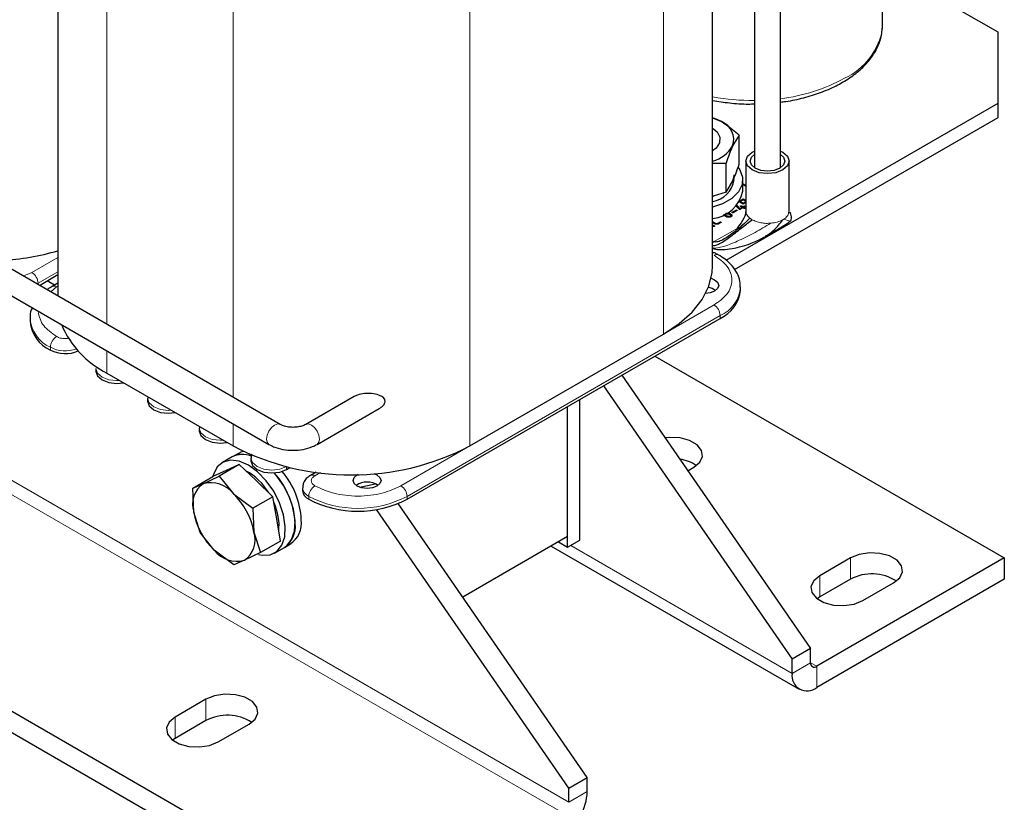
# Model space of a CAD drawing. Header units: millimetres. Extents: x 5 to 418, y 2 to 292.
# Tile 26 of 51: x 250 to 295, y 54 to 90. Entities that reach past the tile are written whole.
import ezdxf

# ---------------------------------------------------------------- set-up
doc = ezdxf.new("R2010")
doc.units = ezdxf.units.MM

msp = doc.modelspace()

# ---------------------------------------------------------------- linework, layer by layer
at = {"color": 7, "linetype": 'Continuous', "lineweight": 25}
for p, q in [((289.5933, 89.5194), (289.5933, 112.6582)), ((283.7004, 108.7638), (283.7004, 82.9835)), ((284.9004, 82.9835), (284.9004, 108.7638)), ((281.7757, 78.4575), (281.7757, 104.6352)), ((251.6678, 103.231), (251.6678, 77.0631)), ((294.907, 89.1927), (289.5933, 92.2603)), ((294.907, 85.9271), (294.907, 89.1927)), ((282.3983, 78.706), (294.907, 85.9271)), ((294.907, 85.2739), (294.907, 85.9271)), ((281.7757, 85.2539), (282.1791, 85.0786)), ((282.7871, 78.2772), (294.907, 85.2739)), ((282.9956, 84.4614), (282.6967, 83.9633)), ((282.9956, 83.12), (282.9956, 84.4614)), ((266.2551, 48.3218), (204.3125, 84.0804)), ((283.5933, 83.6745), (283.7004, 83.7281)), ((266.2551, 47.3419), (204.3125, 83.1006)), ((281.7757, 83.1645), (282.3979, 83.1736)), ((282.3979, 81.8322), (282.3979, 83.1736)), ((283.3004, 83.2663), (283.3004, 80.98)), ((283.7004, 82.9835), (283.7018, 82.9599)), ((284.899, 82.9599), (284.9004, 82.9835)), ((285.3004, 80.98), (285.3004, 83.2663)), ((282.3979, 81.8322), (282.6967, 82.3302)), ((283.1649, 81.8779), (283.1649, 82.4004)), ((283.3004, 82.1465), (283.1649, 82.2247)), ((281.7757, 81.6328), (281.8136, 81.6459)), ((282.3979, 81.8322), (281.7959, 81.6604)), ((283.0504, 81.4551), (283.1789, 81.5292)), ((283.1789, 81.5292), (283.3004, 81.4591)), ((283.1789, 81.4966), (283.1789, 81.5292)), ((282.9946, 81.0522), (282.8552, 81.1971)), ((283.028, 81.0566), (282.874, 81.2167)), ((282.8894, 81.2333), (283.028, 81.0892)), ((283.1789, 81.288), (283.0087, 81.3862)), ((283.1789, 81.4966), (283.0211, 81.4055)), ((283.028, 81.0892), (283.1272, 81.1465)), ((283.1272, 81.1138), (283.028, 81.0566)), ((283.028, 81.0566), (283.028, 81.0892)), ((283.0297, 81.4084), (283.1789, 81.4945)), ((283.0297, 81.4084), (283.0297, 81.3758)), ((283.1789, 81.3223), (283.0297, 81.4084)), ((283.1789, 81.2897), (283.0297, 81.3758)), ((283.1697, 81.1219), (283.0426, 81.0486)), ((283.1272, 81.1465), (283.0635, 81.1833)), ((283.106, 81.2078), (283.1697, 81.171)), ((283.1697, 81.1384), (283.106, 81.1752)), ((283.1272, 81.1138), (283.1272, 81.1465)), ((283.1697, 81.171), (283.2122, 81.1956)), ((283.1697, 81.1384), (283.1697, 81.171)), ((283.2122, 81.1629), (283.1697, 81.1384)), ((283.2331, 81.0854), (283.1697, 81.1219)), ((283.3004, 81.4264), (283.1789, 81.4966)), ((283.1789, 81.4945), (283.3004, 81.4243)), ((283.3004, 81.3925), (283.1789, 81.3223)), ((283.3004, 81.3598), (283.1789, 81.2897)), ((283.3004, 81.3581), (283.1789, 81.288)), ((283.1789, 81.2897), (283.1789, 81.3223)), ((283.2547, 81.171), (283.2122, 81.1465)), ((283.2122, 81.1465), (283.2756, 81.1099)), ((283.2122, 81.1138), (283.2122, 81.1465)), ((283.2675, 81.0819), (283.2122, 81.1138)), ((282.2791, 80.7796), (282.2615, 80.7941)), ((282.407, 80.7057), (282.2791, 80.7796)), ((282.3637, 80.8203), (282.3019, 80.7846)), ((282.3019, 80.7846), (282.3019, 80.8138)), ((282.3428, 80.7918), (282.4062, 80.8284)), ((282.4487, 80.7307), (282.3428, 80.7918)), ((282.3428, 80.7918), (282.3428, 80.7592)), ((282.4487, 80.698), (282.3428, 80.7592)), ((282.5333, 80.8282), (282.5754, 80.8039)), ((282.5758, 80.8527), (282.6179, 80.8284)), ((282.6179, 80.7957), (282.5758, 80.82)), ((282.602, 80.7343), (282.602, 80.767)), ((282.6821, 80.9141), (282.8517, 81.012)), ((282.8517, 80.9793), (282.6901, 80.886)), ((282.8942, 80.9874), (282.7246, 80.8895)), ((285.2881, 80.8897), (285.2943, 80.9801)), ((285.2881, 80.8897), (285.2934, 80.8939)), ((281.7757, 80.4826), (281.8973, 80.4124)), ((281.8973, 80.3797), (281.7757, 80.45)), ((281.8548, 80.3879), (281.7757, 80.4336)), ((281.7757, 80.3359), (281.8552, 80.2899)), ((281.8472, 80.2619), (281.7757, 80.3032)), ((281.8127, 80.2654), (281.7757, 80.2868)), ((282.0248, 80.4124), (282.1095, 80.4612)), ((282.1095, 80.4286), (282.0248, 80.3797)), ((282.152, 80.4367), (282.0673, 80.3879)), ((281.7757, 79.2354), (281.7825, 79.2315)), ((261.8946, 71.1594), (249.4495, 78.3438)), ((250.8172, 77.5542), (251.6678, 78.0452)), ((251.5145, 77.5696), (251.1792, 77.7632)), ((251.6678, 77.6581), (251.4038, 77.5057)), ((283.0598, 77.3388), (283.0598, 77.4695)), ((248.9215, 77.4292), (261.3666, 70.2448)), ((250.3837, 76.0163), (250.3837, 75.8856)), ((267.7258, 67.7215), (282.1225, 76.0326)), ((270.6108, 70.1709), (279.5204, 75.3143)), ((279.1227, 74.3008), (295.1899, 65.0255)), ((253.4157, 73.7303), (253.4157, 73.5997)), ((253.9231, 73.5182), (259.7214, 70.1709)), ((277.6026, 73.4233), (286.2803, 60.8619)), ((276.7541, 72.9334), (285.4318, 60.3721)), ((255.7915, 72.3588), (255.7915, 72.2281)), ((255.8076, 72.4303), (255.7995, 72.3592)), ((265.2855, 72.4421), (263.0637, 71.1594)), ((275.6737, 65.842), (275.6737, 72.3098)), ((263.5916, 70.2448), (266.4425, 71.8906)), ((275.108, 65.5154), (275.108, 71.9832)), ((275.108, 66.0054), (275.108, 71.9832)), ((258.1674, 70.9872), (258.1674, 70.8565)), ((258.1835, 71.0587), (258.1754, 70.9876)), ((259.964, 69.8318), (259.6811, 69.6685)), ((260.0049, 69.32), (259.0847, 68.7888)), ((259.6811, 69.6685), (259.2286, 69.4073)), ((260.0049, 69.32), (259.3979, 69.0399)), ((260.7813, 68.58), (260.0049, 69.32)), ((260.5433, 69.6156), (260.5433, 69.485)), ((259.3979, 69.0399), (258.7908, 68.7598)), ((259.4286, 69.0608), (259.3701, 69.0271)), ((262.1821, 69.0931), (262.3337, 69.1806)), ((263.5427, 68.9689), (263.2832, 68.8191)), ((265.4348, 68.8483), (265.4816, 68.8727)), ((280.6356, 69.0329), (280.9063, 69.1891)), ((257.8706, 68.2286), (258.7908, 68.7598)), ((257.8706, 68.2286), (258.3513, 68.4358)), ((258.3513, 68.4358), (259.0847, 68.7888)), ((259.0847, 68.7888), (259.7348, 67.9759)), ((261.5577, 67.84), (260.7813, 68.58)), ((265.5465, 68.2743), (266.2556, 68.4319)), ((257.9137, 67.1355), (257.8706, 68.2286)), ((259.7348, 67.9759), (260.6375, 67.3088)), ((262.9192, 68.2441), (262.9192, 68.1134)), ((265.6283, 68.2492), (265.6024, 68.2867)), ((261.5577, 67.84), (260.6375, 67.3088)), ((261.7271, 66.8199), (261.5577, 67.84)), ((276.0131, 54.9348), (267.3174, 67.5222)), ((258.2093, 66.1883), (257.9137, 67.1355)), ((260.6375, 67.3088), (260.6806, 66.2157)), ((275.1646, 54.445), (266.32, 67.2479)), ((261.8965, 65.7997), (261.7271, 66.8199)), ((258.8594, 65.3754), (258.2093, 66.1883)), ((260.6806, 66.2157), (260.9763, 65.2685)), ((261.8965, 65.7997), (260.9763, 65.2685)), ((262.0809, 65.5115), (262.3638, 65.6748)), ((275.108, 66.0054), (270.2877, 63.2226)), ((274.6837, 65.7604), (275.108, 65.5154)), ((275.108, 65.5154), (275.6737, 65.842)), ((259.7622, 64.7083), (258.8594, 65.3754)), ((260.9763, 65.2685), (260.2429, 64.9155)), ((261.6284, 65.2502), (262.0809, 65.5115)), ((274.3563, 65.5714), (285.7632, 58.9863)), ((260.2429, 64.9155), (259.7622, 64.7083)), ((295.1899, 65.0255), (286.5632, 60.0454)), ((288.1188, 65.0255), (286.7046, 64.2091)), ((295.1899, 65.0255), (295.1899, 64.0456)), ((295.1899, 64.0456), (286.5632, 59.0655)), ((288.1188, 64.0456), (286.7046, 63.2292)), ((288.6845, 63.0661), (290.0987, 63.8825)), ((286.7046, 63.2292), (286.5811, 63.1476)), ((286.2803, 60.8619), (285.4318, 60.3721)), ((286.2803, 60.2087), (286.2803, 60.8619)), ((285.4318, 59.7189), (285.4318, 60.3721)), ((258.4769, 58.5269), (257.0627, 57.7104)), ((258.4769, 57.547), (257.0627, 56.7306)), ((259.0426, 56.5675), (260.4568, 57.3839)), ((257.0627, 56.7306), (256.9392, 56.649)), ((275.1646, 54.445), (276.0131, 54.9348)), ((276.0131, 54.2816), (276.0131, 54.9348)), ((275.1646, 53.7917), (275.1646, 54.445))]:
    msp.add_line(p, q, dxfattribs=at)
at = {"color": 7, "linetype": 'Continuous', "lineweight": 18}
for p, q in [((279.5204, 102.4888), (279.5204, 75.3143)), ((253.9231, 100.6927), (253.9231, 75.7612)), ((259.7214, 97.3454), (259.7214, 72.4139)), ((270.6108, 97.3454), (270.6108, 70.1709)), ((275.1646, 53.7917), (213.222, 89.5504)), ((274.8818, 53.3018), (212.9392, 89.0605)), ((283.3004, 82.1014), (283.1649, 82.1796)), ((283.0635, 81.1833), (283.0635, 81.2078)), ((283.106, 81.1752), (283.106, 81.2078)), ((283.2122, 81.1956), (283.2122, 81.1629)), ((283.2547, 81.171), (283.2547, 81.1956)), ((283.2756, 81.0854), (283.2756, 81.1099)), ((282.3637, 80.8203), (282.3637, 80.8446)), ((282.4487, 80.698), (282.4487, 80.7307)), ((282.5758, 80.82), (282.5758, 80.8527)), ((282.5758, 80.6978), (282.5758, 80.7305)), ((282.6179, 80.8284), (282.6179, 80.7957)), ((282.6821, 80.8895), (282.6821, 80.9141)), ((282.8517, 80.9793), (282.8517, 81.012)), ((282.8942, 81.012), (282.8942, 80.9874)), ((281.8491, 79.5647), (282.9025, 80.1728)), ((281.8552, 80.2654), (281.8552, 80.2899)), ((281.8973, 80.3797), (281.8973, 80.4124)), ((282.0248, 80.3797), (282.0248, 80.4124)), ((282.1095, 80.4286), (282.1095, 80.4612)), ((282.152, 80.4612), (282.152, 80.4367)), ((284.9902, 80.562), (285.0075, 80.5718)), ((285.0505, 80.5982), (285.0516, 80.5989)), ((281.7757, 79.6071), (281.8491, 79.5647)), ((251.6678, 78.8291), (250.4724, 78.139)), ((250.4724, 78.139), (250.0746, 77.9829)), ((250.7553, 77.6491), (251.6678, 78.1759)), ((250.7553, 77.6491), (250.7035, 77.6199)), ((250.7553, 77.59), (250.7553, 77.6491)), ((251.3334, 77.2562), (251.6038, 77.4859)), ((251.6038, 77.4859), (251.6678, 77.5228)), ((281.8397, 76.6531), (279.5204, 75.3142)), ((267.7258, 67.8522), (282.1225, 76.1632)), ((282.1225, 76.1632), (282.1225, 76.0326)), ((251.321, 74.71), (251.321, 74.5794)), ((253.9231, 74.5419), (253.9231, 73.5182)), ((259.7214, 71.1946), (259.7214, 70.1709)), ((270.6109, 70.1709), (267.443, 68.3421)), ((262.1821, 69.0931), (262.1821, 69.2163)), ((263.4832, 68.7993), (263.7376, 68.9461)), ((263.2003, 67.8522), (263.2003, 67.7215)), ((267.7258, 67.7215), (267.7258, 67.8522)), ((275.2494, 65.597), (285.4318, 59.7189)), ((288.1188, 65.0255), (288.1188, 64.0456)), ((286.7046, 64.2091), (286.7046, 63.2292)), ((285.4318, 59.7189), (286.2803, 60.2087)), ((286.2803, 60.2087), (286.5632, 60.0454)), ((286.5632, 60.0454), (286.5632, 59.0655)), ((258.4769, 58.5269), (258.4769, 57.547)), ((257.0627, 57.7104), (257.0627, 56.7306)), ((275.1646, 53.7917), (276.0131, 54.2816))]:
    msp.add_line(p, q, dxfattribs=at)
at = {"color": 7, "linetype": 'Continuous', "lineweight": 25, "flags": 128}
for points in [[(289.5889, 89.3859), (289.5922, 89.453), (289.5933, 89.5194)], [(282.1791, 85.0786), (281.9824, 85.1781), (281.7757, 85.2584)], [(281.7757, 84.7862), (281.9854, 84.6066), (282.113, 84.3592), (282.0945, 84.1012), (281.932, 83.8607), (281.7757, 83.7381)], [(284.9004, 83.7281), (285.0075, 83.6745), (285.2243, 83.4872), (285.3004, 83.2663), (285.2243, 83.0454), (285.0075, 82.8581), (284.6831, 82.733), (284.3004, 82.689), (283.9177, 82.733), (283.5933, 82.8581), (283.3765, 83.0454), (283.3004, 83.2663), (283.3765, 83.4872), (283.5933, 83.6745), (283.5933, 83.6745)], [(284.8661, 82.9397), (284.6066, 82.8396), (284.3004, 82.8045), (283.9943, 82.8396), (283.7347, 82.9397), (283.5613, 83.0896), (283.5004, 83.2663), (283.5613, 83.443), (283.7004, 83.5718)], [(284.9004, 83.5718), (285.0395, 83.443), (285.1004, 83.2663), (285.0395, 83.0896), (284.8661, 82.9397)], [(282.9575, 82.9638), (283.023, 82.8698), (283.1542, 82.5308), (283.1353, 82.1837), (282.9675, 81.8502), (282.6613, 81.5513), (282.2359, 81.3057), (281.7757, 81.1438)], [(282.6541, 82.2502), (282.7544, 82.511), (282.7649, 82.6291)], [(279.5204, 75.3143), (280.2398, 75.7936), (280.8338, 76.3271), (281.2902, 76.904), (281.5997, 77.5126), (281.756, 78.1403), (281.7757, 78.4575)], [(281.7102, 77.8791), (281.868, 77.8124), (282.0067, 77.6926), (282.0554, 77.5512), (282.0067, 77.4098), (281.868, 77.2899), (281.6603, 77.2098), (281.452, 77.1823)], [(253.4157, 73.5997), (253.4887, 73.3876), (253.6968, 73.2078), (254.0083, 73.0877), (254.3757, 73.0455), (254.6893, 73.0759)], [(255.7915, 72.2281), (255.8646, 72.016), (256.0727, 71.8362), (256.3842, 71.7161), (256.7515, 71.6739), (257.0652, 71.7043)], [(258.1674, 70.8565), (258.2405, 70.6445), (258.4486, 70.4647), (258.76, 70.3445), (259.1274, 70.3023), (259.441, 70.3328)], [(280.9063, 69.1891), (281.1852, 69.4191), (281.311, 69.6902), (281.2687, 69.9698), (281.0632, 70.2242), (280.7194, 70.4227), (280.2787, 70.5413), (279.7943, 70.5658), (279.5899, 70.5466)], [(260.1921, 69.9209), (260.0821, 69.8877), (259.964, 69.8318)], [(260.4285, 69.2884), (260.0065, 69.4705), (259.6109, 69.518), (259.2668, 69.4279), (258.9956, 69.206), (258.8145, 68.8661), (258.7822, 68.7548)], [(260.8855, 65.1776), (261.0532, 65.146), (261.426, 65.1675), (261.7361, 65.3247), (261.964, 65.6079), (262.0955, 65.9992), (262.1222, 66.474), (262.0425, 67.0026), (261.8614, 67.5516), (261.5902, 68.0867), (261.2461, 68.5741), (260.8505, 68.9832), (260.4285, 69.2884)], [(260.5433, 69.485), (260.6164, 69.2729), (260.8245, 69.0931), (261.1359, 68.973), (261.5033, 68.9308), (261.8707, 68.973), (262.1821, 69.0931)], [(259.5863, 69.1269), (259.5822, 69.1257), (259.4286, 69.0608)], [(262.0809, 65.5115), (262.1886, 65.586), (262.4166, 65.8691), (262.548, 66.2604), (262.5747, 66.7353), (262.495, 67.2638), (262.3139, 67.8129), (262.0428, 68.3479), (261.6986, 68.8353), (261.6139, 68.9345)], [(266.2004, 68.9093), (266.3399, 68.8483), (266.4786, 68.7284), (266.5274, 68.587), (266.4786, 68.4456), (266.3399, 68.3258), (266.1323, 68.2457), (265.8874, 68.2175), (265.6424, 68.2457), (265.4348, 68.3258), (265.2961, 68.4456), (265.2474, 68.587), (265.2961, 68.7284), (265.4348, 68.8483), (265.4348, 68.8483)], [(290.0987, 63.8825), (290.3776, 64.1124), (290.5034, 64.3835), (290.461, 64.6632), (290.2556, 64.9175), (289.9117, 65.116), (289.4711, 65.2346), (288.9867, 65.2591), (288.5171, 65.1865), (288.1188, 65.0255)], [(286.7046, 64.2091), (286.4257, 63.9791), (286.2999, 63.708), (286.3422, 63.4284), (286.5477, 63.174), (286.8915, 62.9755), (287.3322, 62.8569), (287.8165, 62.8324), (288.2862, 62.9051), (288.6845, 63.0661)], [(260.4568, 57.3839), (260.7357, 57.6138), (260.8615, 57.8849), (260.8191, 58.1645), (260.6136, 58.4189), (260.2698, 58.6174), (259.8292, 58.736), (259.3448, 58.7605), (258.8752, 58.6879), (258.4769, 58.5269)], [(257.0627, 57.7104), (256.7838, 57.4805), (256.6579, 57.2094), (256.7003, 56.9298), (256.9058, 56.6754), (257.2496, 56.4769), (257.6903, 56.3583), (258.1746, 56.3338), (258.6443, 56.4065), (259.0426, 56.5675)]]:
    msp.add_lwpolyline(points, dxfattribs=at)
at = {"color": 7, "linetype": 'Continuous', "lineweight": 18, "flags": 128}
for points in [[(254.5067, 73.1813), (254.3757, 73.1761), (254.0083, 73.2183), (253.6968, 73.3384), (253.4887, 73.5182), (253.4157, 73.7303)], [(256.8825, 71.8097), (256.7515, 71.8046), (256.3842, 71.8467), (256.0727, 71.9669), (255.8646, 72.1467), (255.7915, 72.3587)], [(261.2572, 70.4866), (261.2856, 70.668), (261.3666, 70.8546), (261.4877, 71.0179), (261.6306, 71.1332), (261.7734, 71.1829), (261.8918, 71.1609)], [(263.701, 70.4866), (263.6726, 70.668), (263.5916, 70.8546), (263.4705, 71.0179), (263.3276, 71.1332), (263.1848, 71.1829), (263.0636, 71.1594), (263.0612, 71.1579)], [(259.2584, 70.4382), (259.1274, 70.433), (258.76, 70.4752), (258.4486, 70.5953), (258.2405, 70.7751), (258.1674, 70.9871)], [(261.3665, 70.2449), (261.2856, 70.338), (261.2572, 70.4866)], [(263.5917, 70.2449), (263.6726, 70.338), (263.701, 70.4866)], [(262.1821, 69.2237), (261.8707, 69.1036), (261.5033, 69.0614), (261.1359, 69.1036), (260.8245, 69.2237), (260.6164, 69.4035), (260.5433, 69.6156)]]:
    msp.add_lwpolyline(points, dxfattribs=at)
at = {"color": 7, "linetype": 'Continuous', "lineweight": 18}
for centre, radius, start, end in [((286.5687, 89.8507), 3.0557, 294.50162, 351.25059), ((283.9871, 94.1099), 8.0232, 276.53662, 298.66707), ((283.5783, 96.107), 10.0516, 259.66897, 270.69638), ((284.0075, 81.2943), 0.8328, 231.62652, 240.17779), ((284.5586, 81.3503), 0.8987, 299.97166, 303.1905), ((281.9572, 78.7745), 0.2022, 66.60496, 125.53766), ((250.1412, 77.6211), 0.6147, 2.60548, 57.39452), ((251.4862, 77.321), 0.2025, 54.49119, 113.06843), ((281.4903, 77.6055), 1.5748, 293.66906, 355.2852), ((281.5084, 76.1353), 0.6147, 2.60548, 57.39452), ((251.9869, 76.178), 1.612, 185.99486, 245.59914), ((251.935, 74.6821), 0.6147, 122.60548, 177.39452), ((252.0042, 76.0306), 1.4868, 242.64557, 290.09795), ((263.3658, 68.635), 0.2019, 54.44346, 113.6096), ((263.4002, 68.2927), 0.4837, 186.05017, 245.5943), ((263.8144, 67.8242), 0.6147, 122.60548, 177.39452), ((267.1117, 67.8242), 0.6147, 2.60548, 57.39452), ((265.4631, 72.2193), 4.9185, 242.60967, 297.39033)]:
    msp.add_arc(centre, radius, start, end, dxfattribs=at)
at = {"color": 7, "linetype": 'Continuous', "lineweight": 25}
for centre, radius, start, end in [((281.8677, 84.2563), 0.8793, 340.539, 69.25792), ((281.391, 84.7307), 1.5145, 284.71126, 329.5553), ((281.5684, 82.5992), 1.2128, 279.83684, 350.56982), ((281.5979, 82.214), 1.6027, 276.36927, 347.89242), ((248.3053, 90.8632), 12.1926, 273.6603, 286.00861), ((281.4811, 76.6816), 0.7758, 55.709, 82.97857), ((281.4583, 77.4985), 1.6094, 294.37466, 354.3052), ((251.9852, 76.0453), 1.6094, 185.6948, 245.62534), ((255.9091, 77.4757), 4.4279, 202.94914, 243.35094), ((252.0033, 75.9079), 1.4935, 242.815, 293.62079), ((260.1517, 68.7785), 1.0067, 66.73378, 117.86622), ((260.1532, 68.741), 1.0407, 67.60705, 116.97563), ((265.1661, 80.6263), 11.7881, 242.49143, 297.50857), ((280.0283, 67.7997), 1.7795, 55.75145, 82.2101), ((259.0336, 66.6427), 2.7027, 31.17399, 61.57608), ((258.8353, 66.4197), 3.7476, 2.91559, 42.14735), ((259.1269, 66.5841), 3.7388, 2.90532, 40.31746), ((259.001, 67.4933), 1.1447, 124.58073, 198.21173), ((258.6885, 67.1393), 1.3396, 38.6455, 104.57816), ((265.8874, 67.6036), 0.9069, 56.33248, 123.66752), ((257.4601, 65.6194), 3.2752, 10.49, 46.01114), ((263.3996, 68.1613), 0.4828, 185.6948, 245.62534), ((259.3336, 66.5064), 2.5021, 354.04968, 24.80357), ((265.4631, 72.0886), 4.9185, 242.60967, 297.39033), ((261.1341, 67.7318), 3.2752, 190.49, 226.01114), ((261.4313, 66.4673), 1.1557, 304.20343, 7.10875), ((261.7141, 66.6306), 1.1557, 304.20343, 7.10875), ((259.5932, 65.858), 1.1447, 304.58073, 18.21173), ((259.9057, 66.212), 1.3396, 218.6455, 284.57816), ((289.1011, 62.2142), 2.0782, 57.35172, 118.20711), ((286.4527, 60.1807), 0.1747, 170.78596, 309.20329), ((286.1215, 59.607), 0.6987, 170.78596, 309.20329), ((259.4591, 55.7156), 2.0782, 57.35172, 118.20711), ((273.5568, 54.3934), 2.4589, 302.60548, 357.39452)]:
    msp.add_arc(centre, radius, start, end, dxfattribs=at)
for points, knots in [([(287.7531, 86.887), (287.8627, 86.9533), (288.1799, 87.1453), (288.6334, 87.507), (289.0697, 87.9827), (289.3779, 88.4989), (289.5519, 88.9671), (289.567, 89.2609), (289.5726, 89.3689)], [0, 0, 0, 0, 0.1043924, 0.3022487, 0.5001018, 0.6960838, 0.8882547, 1, 1, 1, 1]), ([(284.9004, 85.98), (284.9821, 85.9886), (285.35, 86.0272), (285.9757, 86.1698), (286.754, 86.407), (287.3403, 86.6585), (287.6543, 86.8323), (287.7531, 86.887)], [0, 0, 0, 0, 0.0760725, 0.342485, 0.6094557, 0.8772039, 1, 1, 1, 1]), ([(281.7757, 86.057), (282.0339, 86.0143), (282.5716, 85.9256), (283.2246, 85.8788), (283.6073, 85.8921), (283.7004, 85.8953)], [0, 0, 0, 0, 0.4115705, 0.8568748, 1, 1, 1, 1]), ([(282.1791, 85.0786), (282.2466, 85.0378), (282.5229, 84.871), (282.7922, 84.6376), (282.9956, 84.4614)], [0, 0, 0, 0, 0.2443658, 1, 1, 1, 1]), ([(282.6967, 83.9633), (282.6896, 83.9479), (282.5887, 83.7284), (282.4898, 83.4409), (282.3979, 83.1736)], [0, 0, 0, 0, 0.0702006, 1, 1, 1, 1]), ([(282.6967, 82.3302), (282.7038, 82.3457), (282.8047, 82.5652), (282.9036, 82.8527), (282.9956, 83.12)], [0, 0, 0, 0, 0.07020058, 1, 1, 1, 1]), ([(283.0635, 81.1833), (283.0605, 81.1852), (283.0562, 81.188), (283.0533, 81.1924), (283.0526, 81.1956), (283.0533, 81.1987), (283.0562, 81.2031), (283.0605, 81.2059), (283.0635, 81.2078)], [0, 0, 0, 0, 0.2731773, 0.3898787, 0.5, 0.6101213, 0.7268227, 1, 1, 1, 1]), ([(283.0635, 81.2078), (283.0668, 81.2095), (283.0716, 81.212), (283.0792, 81.2137), (283.0847, 81.2141), (283.0902, 81.2137), (283.0978, 81.212), (283.1026, 81.2095), (283.106, 81.2078)], [0, 0, 0, 0, 0.2731773, 0.3898787, 0.5, 0.6101213, 0.7268227, 1, 1, 1, 1]), ([(283.106, 81.1752), (283.1026, 81.1769), (283.0978, 81.1793), (283.0902, 81.181), (283.0847, 81.1814), (283.0793, 81.181), (283.0746, 81.1801), (283.0723, 81.179), (283.0715, 81.1786)], [0, 0, 0, 0, 0.3443679, 0.491482, 0.6303011, 0.7691203, 0.9162343, 1, 1, 1, 1]), ([(283.2122, 81.1956), (283.2156, 81.1973), (283.2203, 81.1997), (283.228, 81.2014), (283.2335, 81.2018), (283.2389, 81.2014), (283.2466, 81.1997), (283.2514, 81.1973), (283.2547, 81.1956)], [0, 0, 0, 0, 0.2731773, 0.3898787, 0.5, 0.6101213, 0.7268227, 1, 1, 1, 1]), ([(283.2467, 81.1664), (283.2459, 81.1668), (283.2435, 81.1679), (283.2389, 81.1687), (283.2335, 81.1692), (283.228, 81.1687), (283.2203, 81.1671), (283.2156, 81.1646), (283.2122, 81.1629)], [0, 0, 0, 0, 0.0837657, 0.2308797, 0.3696989, 0.508518, 0.6556321, 1, 1, 1, 1]), ([(283.2756, 81.0854), (283.2722, 81.0836), (283.2675, 81.0812), (283.2598, 81.0795), (283.2543, 81.0791), (283.2489, 81.0795), (283.2412, 81.0812), (283.2364, 81.0836), (283.2331, 81.0854)], [0, 0, 0, 0, 0.2731773, 0.3898787, 0.5, 0.6101213, 0.7268227, 1, 1, 1, 1]), ([(283.2547, 81.1956), (283.2577, 81.1936), (283.262, 81.1909), (283.2649, 81.1864), (283.2656, 81.1833), (283.2649, 81.1801), (283.262, 81.1757), (283.2577, 81.173), (283.2547, 81.171)], [0, 0, 0, 0, 0.2731773, 0.3898787, 0.5, 0.6101213, 0.7268227, 1, 1, 1, 1]), ([(283.2756, 81.1099), (283.2786, 81.108), (283.2828, 81.1052), (283.2857, 81.1008), (283.2864, 81.0976), (283.2857, 81.0945), (283.2828, 81.0901), (283.2786, 81.0873), (283.2756, 81.0854)], [0, 0, 0, 0, 0.2731773, 0.3898787, 0.5, 0.6101213, 0.7268227, 1, 1, 1, 1]), ([(283.4905, 80.6414), (283.3847, 80.5376), (283.1689, 80.3257), (282.686, 79.9295), (282.29, 79.657), (282.0188, 79.5486), (281.9026, 79.5428), (281.8664, 79.5576), (281.8491, 79.5647)], [0, 0, 0, 0, 0.2821221, 0.5758842, 0.8337694, 0.9381115, 0.9704795, 1, 1, 1, 1]), ([(282.3019, 80.7846), (282.2905, 80.7932), (282.2789, 80.802), (282.2745, 80.8124), (282.2745, 80.8126)], [0, 0, 0, 0, 0.9864735, 1, 1, 1, 1]), ([(282.3637, 80.8529), (282.3767, 80.8593), (282.4027, 80.8721), (282.4522, 80.8796), (282.5029, 80.8782), (282.5457, 80.8683), (282.5674, 80.8571), (282.5758, 80.8527)], [0, 0, 0, 0, 0.2149773, 0.4310311, 0.6310467, 0.8556437, 1, 1, 1, 1]), ([(282.5758, 80.82), (282.5627, 80.8265), (282.5364, 80.8394), (282.4864, 80.8469), (282.4354, 80.8456), (282.393, 80.8355), (282.3718, 80.8245), (282.3637, 80.8203)], [0, 0, 0, 0, 0.21669, 0.4343422, 0.6386775, 0.8608979, 1, 1, 1, 1]), ([(282.4062, 80.8284), (282.4139, 80.8322), (282.4293, 80.8397), (282.4587, 80.8441), (282.4892, 80.8435), (282.5152, 80.8376), (282.5282, 80.8308), (282.5333, 80.8282)], [0, 0, 0, 0, 0.2120131, 0.4248474, 0.627666, 0.8551177, 1, 1, 1, 1]), ([(282.6183, 80.7059), (282.6054, 80.6996), (282.5795, 80.687), (282.5301, 80.6795), (282.4791, 80.6806), (282.4363, 80.6905), (282.415, 80.7015), (282.407, 80.7057)], [0, 0, 0, 0, 0.2144484, 0.429752, 0.6342267, 0.8622676, 1, 1, 1, 1]), ([(282.5758, 80.7305), (282.5681, 80.7267), (282.5527, 80.7192), (282.5233, 80.7148), (282.4929, 80.7154), (282.4669, 80.7213), (282.4538, 80.7281), (282.4487, 80.7307)], [0, 0, 0, 0, 0.2120131, 0.4248474, 0.627666, 0.8551177, 1, 1, 1, 1]), ([(282.5758, 80.6978), (282.5681, 80.6941), (282.5527, 80.6865), (282.5233, 80.6821), (282.4929, 80.6827), (282.4669, 80.6886), (282.4538, 80.6954), (282.4487, 80.698)], [0, 0, 0, 0, 0.2120131, 0.4248474, 0.627666, 0.8551177, 1, 1, 1, 1]), ([(282.5754, 80.8039), (282.582, 80.7994), (282.5951, 80.7904), (282.6028, 80.7733), (282.6018, 80.7555), (282.5916, 80.7406), (282.5801, 80.7332), (282.5758, 80.7305)], [0, 0, 0, 0, 0.2138598, 0.4284841, 0.6344089, 0.8650213, 1, 1, 1, 1]), ([(282.601, 80.7344), (282.6011, 80.7308), (282.6013, 80.7209), (282.5915, 80.7079), (282.58, 80.7005), (282.5758, 80.6978)], [0, 0, 0, 0, 0.26564726, 0.7288721, 1, 1, 1, 1]), ([(282.6179, 80.8284), (282.6289, 80.8209), (282.651, 80.8059), (282.6639, 80.7773), (282.6619, 80.7477), (282.6449, 80.723), (282.6256, 80.7106), (282.6183, 80.7059)], [0, 0, 0, 0, 0.2147152, 0.4303478, 0.6336937, 0.8619602, 1, 1, 1, 1]), ([(282.6608, 80.7344), (282.6609, 80.7403), (282.6612, 80.7566), (282.6447, 80.7783), (282.6254, 80.7909), (282.6179, 80.7957)], [0, 0, 0, 0, 0.25952789, 0.71462735, 1, 1, 1, 1]), ([(282.6821, 80.8895), (282.6791, 80.8914), (282.6749, 80.8942), (282.6719, 80.8986), (282.6712, 80.9018), (282.6719, 80.9049), (282.6749, 80.9094), (282.6791, 80.9121), (282.6821, 80.9141)], [0, 0, 0, 0, 0.2731773, 0.3898787, 0.5, 0.6101213, 0.7268227, 1, 1, 1, 1]), ([(282.7246, 80.8895), (282.7213, 80.8878), (282.7165, 80.8853), (282.7088, 80.8837), (282.7033, 80.8832), (282.6979, 80.8837), (282.6902, 80.8853), (282.6854, 80.8878), (282.6821, 80.8895)], [0, 0, 0, 0, 0.2731773, 0.3898787, 0.5, 0.6101213, 0.7268227, 1, 1, 1, 1]), ([(283.3004, 80.9765), (283.2961, 80.9302), (283.2808, 80.7671), (283.1204, 80.4557), (282.912, 80.1932), (282.8493, 80.0951), (282.8389, 80.0736), (282.842, 80.0691), (282.8433, 80.0672)], [0, 0, 0, 0, 0.1591113, 0.5595229, 0.8832762, 0.9304956, 0.9715269, 1, 1, 1, 1]), ([(282.8517, 81.012), (282.8551, 81.0137), (282.8598, 81.0162), (282.8675, 81.0178), (282.873, 81.0182), (282.8784, 81.0178), (282.8861, 81.0162), (282.8909, 81.0137), (282.8942, 81.012)], [0, 0, 0, 0, 0.2731773, 0.3898787, 0.5, 0.6101213, 0.7268227, 1, 1, 1, 1]), ([(282.8862, 80.9828), (282.8853, 80.9832), (282.883, 80.9843), (282.8784, 80.9851), (282.873, 80.9856), (282.8675, 80.9852), (282.8598, 80.9835), (282.8551, 80.981), (282.8517, 80.9793)], [0, 0, 0, 0, 0.0837657, 0.2308797, 0.3696989, 0.508518, 0.6556321, 1, 1, 1, 1]), ([(282.8942, 81.012), (282.8972, 81.01), (282.9015, 81.0073), (282.9044, 81.0029), (282.9051, 80.9997), (282.9044, 80.9966), (282.9015, 80.9921), (282.8972, 80.9894), (282.8942, 80.9874)], [0, 0, 0, 0, 0.2731773, 0.3898787, 0.5, 0.6101213, 0.7268227, 1, 1, 1, 1]), ([(283.0001, 81.0486), (282.9995, 81.0489), (282.9983, 81.0496), (282.9965, 81.0508), (282.9953, 81.0517), (282.9946, 81.0522)], [0, 0, 0, 0, 0.2990979, 0.5982229, 1, 1, 1, 1]), ([(283.0426, 81.0486), (283.0393, 81.0468), (283.0345, 81.0444), (283.0268, 81.0427), (283.0213, 81.0423), (283.0159, 81.0427), (283.0082, 81.0444), (283.0034, 81.0468), (283.0001, 81.0486)], [0, 0, 0, 0, 0.27317731, 0.38987871, 0.5, 0.61012129, 0.72682269, 1, 1, 1, 1]), ([(285.3647, 80.5134), (285.3681, 80.5173), (285.3752, 80.5255), (285.387, 80.5494), (285.4029, 80.6076), (285.4041, 80.7029), (285.3856, 80.8141), (285.3509, 80.885), (285.3352, 80.9171)], [0, 0, 0, 0, 0.0367557, 0.0777772, 0.1773921, 0.4428799, 0.7475457, 1, 1, 1, 1]), ([(281.7548, 79.4014), (281.7779, 79.3935), (281.828, 79.3763), (281.95, 79.4015), (282.2238, 79.5247), (282.6397, 79.8232), (283.1705, 80.2509), (283.4536, 80.4657), (283.5933, 80.5718)], [0, 0, 0, 0, 0.0347385, 0.0756436, 0.1576057, 0.4124074, 0.7099636, 1, 1, 1, 1]), ([(281.8552, 80.2654), (281.8519, 80.2637), (281.8471, 80.2612), (281.8394, 80.2595), (281.834, 80.2591), (281.8285, 80.2595), (281.8208, 80.2612), (281.816, 80.2637), (281.8127, 80.2654)], [0, 0, 0, 0, 0.2731773, 0.3898787, 0.5, 0.6101213, 0.7268227, 1, 1, 1, 1]), ([(281.8491, 79.2381), (281.8867, 79.2256), (281.9811, 79.1941), (282.2204, 79.1924), (282.7254, 79.2354), (283.3767, 79.4002), (284.0611, 79.7054), (284.608, 80.0581), (284.8759, 80.4025), (285.0075, 80.5718)], [0, 0, 0, 0, 0.0372335, 0.0935743, 0.213583, 0.4867074, 0.662156, 0.8339209, 1, 1, 1, 1]), ([(282.0673, 80.3879), (282.0545, 80.3816), (282.0288, 80.369), (281.9796, 80.3616), (281.9283, 80.3626), (281.8848, 80.3724), (281.863, 80.3836), (281.8548, 80.3879)], [0, 0, 0, 0, 0.2120721, 0.4249187, 0.6288557, 0.8604484, 1, 1, 1, 1]), ([(281.8552, 80.2899), (281.8582, 80.288), (281.8624, 80.2852), (281.8654, 80.2808), (281.8661, 80.2777), (281.8654, 80.2745), (281.8624, 80.2701), (281.8582, 80.2673), (281.8552, 80.2654)], [0, 0, 0, 0, 0.27317731, 0.38987871, 0.5, 0.61012129, 0.72682269, 1, 1, 1, 1]), ([(281.8973, 80.4124), (281.905, 80.4086), (281.9204, 80.4011), (281.9498, 80.3967), (281.9806, 80.3973), (282.0069, 80.4031), (282.0199, 80.4099), (282.0248, 80.4124)], [0, 0, 0, 0, 0.2113904, 0.4235099, 0.6277875, 0.8609914, 1, 1, 1, 1]), ([(282.0248, 80.3797), (282.0172, 80.376), (282.0018, 80.3685), (281.9723, 80.364), (281.9415, 80.3646), (281.9153, 80.3704), (281.9022, 80.3772), (281.8973, 80.3797)], [0, 0, 0, 0, 0.2113904, 0.4235099, 0.6277875, 0.8609914, 1, 1, 1, 1]), ([(282.1095, 80.4612), (282.1128, 80.463), (282.1176, 80.4654), (282.1252, 80.4671), (282.1307, 80.4675), (282.1362, 80.4671), (282.1438, 80.4654), (282.1486, 80.463), (282.152, 80.4612)], [0, 0, 0, 0, 0.2731773, 0.3898787, 0.5, 0.6101213, 0.7268227, 1, 1, 1, 1]), ([(282.1439, 80.4321), (282.1431, 80.4325), (282.1408, 80.4336), (282.1361, 80.4344), (282.1307, 80.4349), (282.1252, 80.4344), (282.1176, 80.4328), (282.1128, 80.4303), (282.1095, 80.4286)], [0, 0, 0, 0, 0.0837657, 0.2308797, 0.3696989, 0.508518, 0.6556321, 1, 1, 1, 1]), ([(282.152, 80.4612), (282.1549, 80.4593), (282.1592, 80.4566), (282.1621, 80.4521), (282.1628, 80.449), (282.1621, 80.4458), (282.1592, 80.4414), (282.1549, 80.4386), (282.152, 80.4367)], [0, 0, 0, 0, 0.27317731, 0.38987871, 0.5, 0.61012129, 0.72682269, 1, 1, 1, 1]), ([(284.2037, 79.823), (284.3197, 79.8831), (284.6363, 80.0472), (284.9771, 80.2578), (285.2309, 80.4202), (285.3257, 80.4826), (285.3545, 80.5053), (285.3648, 80.5135)], [0, 0, 0, 0, 0.2681489, 0.7318629, 0.9069911, 0.9667246, 1, 1, 1, 1]), ([(282.0364, 78.9555), (282.0202, 78.9663), (281.9534, 79.0107), (281.8637, 79.0464), (281.7877, 79.0601), (281.7757, 79.0623)], [0, 0, 0, 0, 0.2124879, 0.8756632, 1, 1, 1, 1]), ([(281.8491, 79.2381), (281.8366, 79.2324), (281.8117, 79.2209), (281.7922, 79.228), (281.7825, 79.2315)], [0, 0, 0, 0, 0.5000511, 1, 1, 1, 1]), ([(283.0463, 77.4763), (283.0462, 77.5628), (283.0462, 77.7806), (282.9145, 78.1172), (282.6816, 78.4593), (282.3855, 78.7434), (282.1435, 78.8903), (282.0354, 78.9559)], [0, 0, 0, 0, 0.1467141, 0.3693215, 0.595284, 0.8192344, 1, 1, 1, 1]), ([(251.4095, 77.5017), (251.3319, 77.4612), (251.2448, 77.4157), (251.176, 77.3578), (251.1684, 77.3515)], [0, 0, 0, 0, 0.8898723, 1, 1, 1, 1]), ([(250.4854, 76.5264), (250.4826, 76.5212), (250.4199, 76.404), (250.3805, 76.225), (250.3936, 76.0557), (250.3972, 76.0095)], [0, 0, 0, 0, 0.0325086, 0.7357488, 1, 1, 1, 1]), ([(266.7138, 72.2259), (266.7101, 72.2538), (266.7018, 72.3162), (266.6259, 72.409), (266.4627, 72.5074), (266.1672, 72.584), (265.8038, 72.593), (265.4838, 72.5407), (265.339, 72.4647), (265.2877, 72.4378)], [0, 0, 0, 0, 0.0612246, 0.1365431, 0.2511404, 0.4432115, 0.6994395, 0.8936465, 1, 1, 1, 1]), ([(266.4405, 71.8937), (266.4825, 71.9183), (266.5705, 71.9698), (266.6621, 72.068), (266.7084, 72.1591), (266.7123, 72.2076), (266.7138, 72.2259)], [0, 0, 0, 0, 0.30410907, 0.63734896, 0.86339308, 1, 1, 1, 1]), ([(263.0637, 71.1594), (263.0352, 71.1445), (262.9617, 71.106), (262.7823, 71.0513), (262.5349, 71.0207), (262.2681, 71.0337), (262.0361, 71.0883), (261.938, 71.1376), (261.8946, 71.1594)], [0, 0, 0, 0, 0.1058114, 0.273934, 0.457576, 0.6515411, 0.8457128, 1, 1, 1, 1]), ([(261.3666, 70.2448), (261.4379, 70.2077), (261.6347, 70.1049), (262.0088, 70.0006), (262.4764, 69.9568), (262.9474, 69.9999), (263.3237, 70.1048), (263.5217, 70.2083), (263.5916, 70.2448)], [0, 0, 0, 0, 0.1102459, 0.3045673, 0.4986626, 0.6935404, 0.8917495, 1, 1, 1, 1]), ([(260.572, 69.7973), (260.572, 69.7972), (260.5432, 69.7439), (260.5472, 69.6799), (260.5513, 69.6161)], [0, 0, 0, 0, 0.0012958, 1, 1, 1, 1]), ([(263.2874, 68.8147), (263.262, 68.8018), (263.1708, 68.7554), (263.047, 68.6289), (262.9346, 68.444), (262.9292, 68.3036), (262.9267, 68.2407)], [0, 0, 0, 0, 0.1161755, 0.4174982, 0.7394326, 1, 1, 1, 1])]:
    msp.add_open_spline(points, degree=3, knots=knots, dxfattribs=at)
at = {"color": 7, "linetype": 'Continuous', "lineweight": 18}
for points, knots in [([(283.3112, 80.9806), (283.3133, 80.9273), (283.3181, 80.8053), (283.4284, 80.7005), (283.4905, 80.6414)], [0, 0, 0, 0, 0.4370314, 1, 1, 1, 1]), ([(281.7548, 79.2925), (281.7872, 79.282), (281.864, 79.257), (282.0484, 79.2792), (282.4303, 79.3765), (283.007, 79.6193), (283.7257, 79.9748), (284.2131, 80.2648), (284.4569, 80.4098)], [0, 0, 0, 0, 0.0384877, 0.0912246, 0.2014373, 0.4616292, 0.7307063, 1, 1, 1, 1]), ([(285.0505, 80.5982), (285.1655, 80.5574), (285.3426, 80.4946), (285.3408, 80.5167), (285.3402, 80.5245)], [0, 0, 0, 0, 0.6493707, 1, 1, 1, 1]), ([(281.8397, 78.9391), (282.0623, 78.78), (282.4048, 78.5353), (282.6188, 78.1267), (282.6805, 77.7961), (282.6188, 77.4655), (282.4048, 77.0568), (282.0623, 76.8122), (281.8397, 76.6531)], [0, 0, 0, 0, 0.2394568, 0.3683607, 0.5, 0.6316393, 0.7605432, 1, 1, 1, 1]), ([(251.6038, 75.1999), (251.3795, 75.359), (251.0345, 75.6038), (250.8329, 76.012), (250.7639, 76.2359), (250.7849, 76.3497), (250.7855, 76.3532)], [0, 0, 0, 0, 0.475036, 0.7307562, 0.9919032, 1, 1, 1, 1]), ([(252.1936, 75.1266), (252.1671, 75.1211), (252.1047, 75.1081), (251.9995, 75.1033), (251.8856, 75.1097), (251.744, 75.1346), (251.6589, 75.1743), (251.6038, 75.1999)], [0, 0, 0, 0, 0.1323348, 0.3115477, 0.4910971, 0.6703098, 1, 1, 1, 1]), ([(263.4832, 68.3421), (263.4387, 68.3739), (263.37, 68.423), (263.3271, 68.5048), (263.3152, 68.5707), (263.3271, 68.6366), (263.3701, 68.7183), (263.4387, 68.7675), (263.4832, 68.7993)], [0, 0, 0, 0, 0.2394429, 0.3698438, 0.5000001, 0.6304008, 0.7605571, 1, 1, 1, 1]), ([(267.443, 68.3421), (267.1675, 68.2136), (266.7437, 68.0159), (266.0358, 67.8923), (265.4631, 67.8567), (264.8904, 67.8923), (264.1825, 68.0159), (263.7587, 68.2136), (263.4832, 68.3421)], [0, 0, 0, 0, 0.2394568, 0.3683607, 0.5, 0.6316393, 0.7605432, 1, 1, 1, 1])]:
    msp.add_open_spline(points, degree=3, knots=knots, dxfattribs=at)
for points in [[(285.0516, 80.5989), (285.1089, 80.6426), (285.2235, 80.7298), (285.2666, 80.8364), (285.2881, 80.8897)], [(283.5933, 80.5718), (283.6526, 80.5419), (283.7713, 80.4821), (283.9889, 80.4265), (284.2215, 80.3976), (284.3784, 80.4058), (284.4569, 80.4098)], [(284.4569, 80.4098), (284.5558, 80.4235), (284.7536, 80.4508), (284.9113, 80.5249), (284.9902, 80.562)], [(281.8004, 79.5209), (281.808, 79.5298), (281.8234, 79.5478), (281.8405, 79.5591), (281.8491, 79.5647)]]:
    msp.add_open_spline(points, degree=3, dxfattribs=at)

doc.saveas('drawing.dxf')
